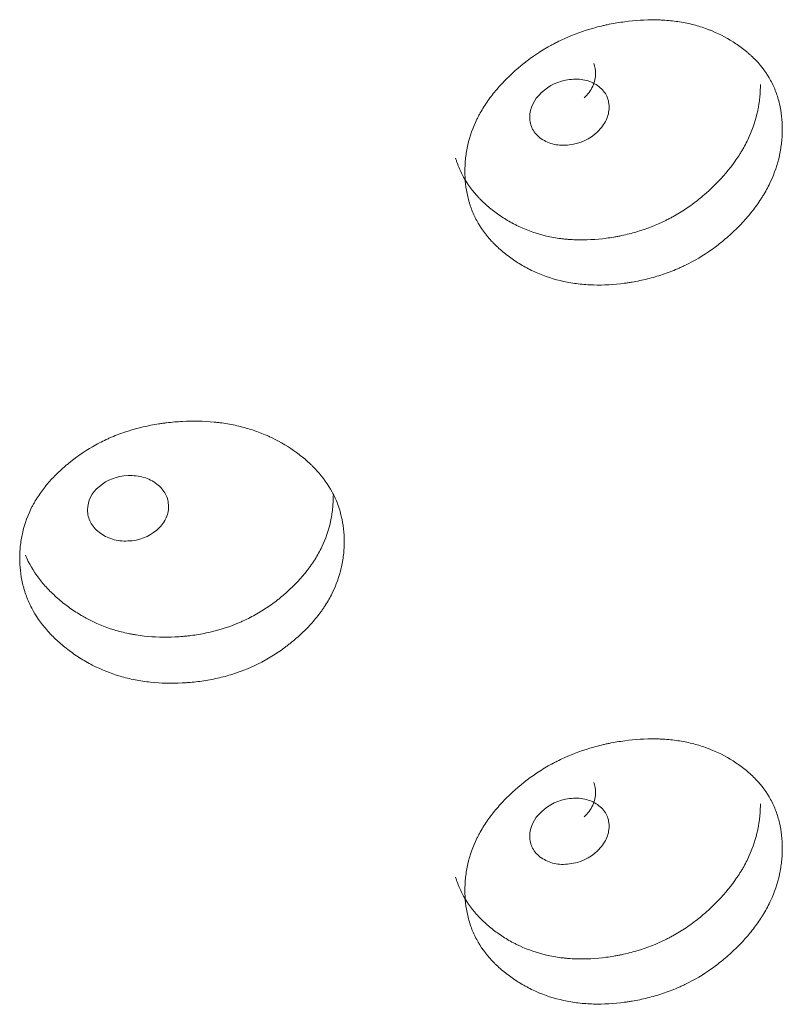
# Model space of a CAD drawing. Header units: millimetres. Extents: x 4 to 1188, y 1 to 840.
# Tile 189 of 210: x 1118.34 to 1121.06, y 293.1 to 296.61. Entities that reach past the tile are written whole.
import ezdxf

# ---------------------------------------------------------------- set-up
doc = ezdxf.new("R2010")
doc.units = ezdxf.units.MM
doc.layers.add('1', color=7, linetype='Continuous')

msp = doc.modelspace()

# ---------------------------------------------------------------- linework, layer by layer
at = {"layer": '1', "color": 154, "linetype": 'Continuous', "lineweight": 13}
for points, knots in [([(1121.0558, 296.2223), (1121.0558, 296.2204), (1121.0558, 296.2184), (1121.0558, 296.2145), (1121.0557, 296.2087), (1121.0552, 296.195), (1121.0536, 296.1753), (1121.0515, 296.1595), (1121.0496, 296.1476), (1121.0489, 296.1437), (1121.0474, 296.1358), (1121.0466, 296.1318), (1121.0388, 296.0964), (1121.0283, 296.0654), (1121.007, 296.0196), (1120.999, 296.0044), (1120.9878, 295.9857), (1120.9855, 295.982), (1120.9808, 295.9745), (1120.9736, 295.9634), (1120.966, 295.9526), (1120.9502, 295.9311), (1120.939, 295.9173), (1120.9212, 295.897), (1120.9151, 295.8903), (1120.9026, 295.8771), (1120.8962, 295.8706), (1120.8831, 295.8578), (1120.8764, 295.8515), (1120.8661, 295.8421), (1120.8626, 295.839), (1120.8556, 295.8329), (1120.8521, 295.8299), (1120.8343, 295.815), (1120.8197, 295.8036), (1120.7742, 295.7713), (1120.742, 295.7521), (1120.7034, 295.7334), (1120.699, 295.7314), (1120.6904, 295.7275), (1120.6774, 295.7217), (1120.6642, 295.7164), (1120.6378, 295.7063), (1120.62, 295.7004), (1120.5841, 295.6899), (1120.5659, 295.6854), (1120.5385, 295.6797), (1120.5293, 295.678), (1120.5154, 295.6756), (1120.5107, 295.6749), (1120.5015, 295.6735), (1120.4968, 295.6728), (1120.4552, 295.6673), (1120.4185, 295.6651), (1120.3641, 295.6666), (1120.3461, 295.6679), (1120.3102, 295.6721), (1120.2927, 295.675), (1120.2416, 295.6862), (1120.2011, 295.6995), (1120.1632, 295.7174), (1120.1483, 295.7249), (1120.1409, 295.7289), (1120.1192, 295.7412), (1120.1054, 295.7499), (1120.0789, 295.7685), (1120.0662, 295.7784), (1120.048, 295.794), (1120.0392, 295.802), (1120.0307, 295.8104), (1120.0251, 295.816), (1120.0224, 295.8189), (1119.9982, 295.8449), (1119.9802, 295.8698), (1119.9586, 295.9099), (1119.9507, 295.9271), (1119.9443, 295.9451), (1119.9418, 295.9523), (1119.9407, 295.956), (1119.9373, 295.967), (1119.9354, 295.9744), (1119.9267, 296.0115), (1119.9229, 296.0494), (1119.924, 296.0882), (1119.9249, 296.1038), (1119.9255, 296.1117), (1119.9281, 296.1351), (1119.9308, 296.1506), (1119.9413, 296.1969), (1119.952, 296.2274), (1119.9686, 296.2614), (1119.9705, 296.2651), (1119.9744, 296.2726), (1119.9804, 296.2837), (1119.9869, 296.2947), (1120.0005, 296.3162), (1120.0104, 296.3302), (1120.0317, 296.3576), (1120.0431, 296.3709), (1120.0612, 296.3904), (1120.0674, 296.3968), (1120.077, 296.4064), (1120.0803, 296.4095), (1120.0868, 296.4158), (1120.0901, 296.4189), (1120.1202, 296.4466), (1120.1488, 296.4693), (1120.1949, 296.5003), (1120.2109, 296.51), (1120.2315, 296.5216), (1120.2357, 296.5238), (1120.244, 296.5283), (1120.2482, 296.5305), (1120.2608, 296.5368), (1120.2693, 296.5409), (1120.312, 296.5604), (1120.3472, 296.5731), (1120.3924, 296.5857), (1120.4061, 296.5892), (1120.4199, 296.5924), (1120.4291, 296.5944), (1120.4338, 296.5954), (1120.4569, 296.6001), (1120.4753, 296.6031), (1120.5305, 296.6104), (1120.5671, 296.6129), (1120.6081, 296.6123), (1120.6126, 296.6121), (1120.6217, 296.6118), (1120.6352, 296.6112), (1120.6662, 296.6087), (1120.7092, 296.6024), (1120.7503, 296.5922), (1120.7782, 296.5831), (1120.79, 296.5787), (1120.7978, 296.5757), (1120.8016, 296.5742), (1120.8361, 296.5599), (1120.8642, 296.5446), (1120.9034, 296.5184), (1120.9159, 296.5091), (1120.9309, 296.4967), (1120.9338, 296.4941), (1120.9396, 296.4891), (1120.9482, 296.4813), (1120.9563, 296.4733), (1120.9824, 296.446), (1121.0001, 296.4221), (1121.0179, 296.3894), (1121.0212, 296.3827), (1121.0274, 296.3691), (1121.0303, 296.3622), (1121.0382, 296.3413), (1121.0425, 296.327), (1121.0526, 296.2835), (1121.0558, 296.2534), (1121.0558, 296.2223)], [0, 0, 0, 0, 0.001953, 0.001953, 0.003906, 0.007812, 0.015625, 0.023437, 0.023437, 0.027344, 0.027344, 0.03125, 0.03125, 0.0625, 0.0625, 0.078125, 0.078125, 0.082031, 0.082031, 0.085937, 0.09375, 0.09375, 0.109375, 0.109375, 0.117187, 0.117187, 0.125, 0.125, 0.132812, 0.132812, 0.136719, 0.136719, 0.140625, 0.140625, 0.15625, 0.15625, 0.1875, 0.1875, 0.191406, 0.191406, 0.195313, 0.203125, 0.203125, 0.21875, 0.21875, 0.234375, 0.234375, 0.242188, 0.242188, 0.246094, 0.246094, 0.25, 0.25, 0.28125, 0.28125, 0.296875, 0.296875, 0.3125, 0.3125, 0.34375, 0.351563, 0.351563, 0.359375, 0.359375, 0.375, 0.375, 0.390625, 0.390625, 0.398438, 0.402344, 0.402344, 0.40625, 0.40625, 0.4375, 0.4375, 0.453125, 0.457031, 0.457031, 0.460937, 0.460937, 0.46875, 0.46875, 0.5, 0.507812, 0.507812, 0.515625, 0.515625, 0.53125, 0.53125, 0.5625, 0.5625, 0.566406, 0.566406, 0.570312, 0.578125, 0.578125, 0.59375, 0.59375, 0.609375, 0.609375, 0.617187, 0.617187, 0.621094, 0.621094, 0.625, 0.625, 0.65625, 0.65625, 0.671875, 0.671875, 0.675781, 0.675781, 0.679687, 0.679687, 0.6875, 0.6875, 0.71875, 0.71875, 0.726562, 0.730469, 0.730469, 0.734375, 0.734375, 0.75, 0.75, 0.78125, 0.78125, 0.785156, 0.785156, 0.789062, 0.796875, 0.8125, 0.828125, 0.835937, 0.839844, 0.839844, 0.84375, 0.84375, 0.875, 0.875, 0.890625, 0.890625, 0.894531, 0.894531, 0.898437, 0.90625, 0.90625, 0.9375, 0.9375, 0.945312, 0.945312, 0.953125, 0.953125, 0.96875, 0.96875, 1, 1, 1, 1]), ([(1120.3493, 296.3336), (1120.3622, 296.3462), (1120.3834, 296.3745), (1120.3923, 296.4185), (1120.3877, 296.4454), (1120.3834, 296.4564)], [0, 0, 0, 0, 0.358026, 0.714879, 1, 1, 1, 1]), ([(1120.1551, 296.2654), (1120.155, 296.2493), (1120.1584, 296.2349), (1120.1722, 296.2091), (1120.1824, 296.1979), (1120.2103, 296.1783), (1120.2257, 296.1716), (1120.2591, 296.1642), (1120.2769, 296.1635), (1120.3358, 296.1709), (1120.3691, 296.1865), (1120.4105, 296.2262), (1120.4208, 296.2402), (1120.4311, 296.2621), (1120.4337, 296.2696), (1120.4371, 296.2849), (1120.438, 296.2926), (1120.4379, 296.3169), (1120.4345, 296.3314), (1120.4242, 296.3507), (1120.4199, 296.3566), (1120.4097, 296.3678), (1120.4038, 296.3728), (1120.3829, 296.3873), (1120.3676, 296.3939), (1120.3343, 296.4011), (1120.3164, 296.4017), (1120.2575, 296.3942), (1120.2239, 296.3786), (1120.1691, 296.3267), (1120.1553, 296.2974), (1120.1551, 296.2654)], [0, 0, 0, 0, 0.0625, 0.0625, 0.125, 0.125, 0.1875, 0.1875, 0.25, 0.25, 0.375, 0.375, 0.4375, 0.4375, 0.46875, 0.46875, 0.5, 0.5, 0.5625, 0.5625, 0.59375, 0.59375, 0.625, 0.625, 0.6875, 0.6875, 0.75, 0.75, 0.875, 0.875, 1, 1, 1, 1]), ([(1120.9777, 296.381), (1120.9777, 296.3791), (1120.9777, 296.3771), (1120.9777, 296.3733), (1120.9776, 296.3675), (1120.9771, 296.354), (1120.9756, 296.3346), (1120.9736, 296.319), (1120.9718, 296.3073), (1120.9711, 296.3034), (1120.9697, 296.2956), (1120.9689, 296.2917), (1120.9615, 296.2567), (1120.9515, 296.226), (1120.9312, 296.1806), (1120.9235, 296.1656), (1120.9128, 296.147), (1120.9106, 296.1433), (1120.9061, 296.1359), (1120.8992, 296.1249), (1120.8918, 296.1141), (1120.8665, 296.0785), (1120.8435, 296.0516), (1120.8117, 296.0195), (1120.8052, 296.0132), (1120.7952, 296.0038), (1120.7918, 296.0007), (1120.785, 295.9946), (1120.7816, 295.9916), (1120.7643, 295.9766), (1120.7357, 295.9538), (1120.6975, 295.9281), (1120.6693, 295.9117), (1120.6569, 295.9051), (1120.6486, 295.9007), (1120.6444, 295.8986), (1120.6065, 295.8798), (1120.5719, 295.8664), (1120.5187, 295.8506), (1120.4963, 295.845), (1120.4735, 295.8404), (1120.4644, 295.8387), (1120.4599, 295.8378), (1120.4461, 295.8355), (1120.437, 295.8341), (1120.3914, 295.8281), (1120.3552, 295.8261), (1120.3104, 295.8276), (1120.3014, 295.8281), (1120.2881, 295.8292), (1120.2836, 295.8296), (1120.2747, 295.8305), (1120.2527, 295.8331), (1120.2313, 295.8369), (1120.1812, 295.8485), (1120.1456, 295.8609), (1120.1119, 295.877), (1120.1045, 295.8807), (1120.1008, 295.8826), (1120.0899, 295.8884), (1120.0827, 295.8924), (1120.0617, 295.9048), (1120.0484, 295.9137), (1120.0227, 295.9325), (1120.0103, 295.9424), (1119.9928, 295.9582), (1119.9871, 295.9636), (1119.9788, 295.9719), (1119.9761, 295.9747), (1119.9707, 295.9804), (1119.9681, 295.9833), (1119.9449, 296.0093), (1119.9277, 296.0342), (1119.9071, 296.074), (1119.8996, 296.0912), (1119.8935, 296.109), (1119.8917, 296.1145), (1119.891, 296.1164), (1119.8904, 296.1184)], [0, 0, 0, 0, 0.004254, 0.004254, 0.008508, 0.017016, 0.034032, 0.051048, 0.051048, 0.059556, 0.059556, 0.068064, 0.068064, 0.136129, 0.136129, 0.170161, 0.170161, 0.178669, 0.178669, 0.187177, 0.204193, 0.204193, 0.272257, 0.272257, 0.289273, 0.289273, 0.297781, 0.297781, 0.306289, 0.306289, 0.340321, 0.374353, 0.391369, 0.399877, 0.399877, 0.408386, 0.408386, 0.47645, 0.47645, 0.510482, 0.51899, 0.51899, 0.527498, 0.527498, 0.544514, 0.544514, 0.612578, 0.612578, 0.629594, 0.629594, 0.638102, 0.638102, 0.64661, 0.680643, 0.680643, 0.748707, 0.757215, 0.757215, 0.765723, 0.765723, 0.782739, 0.782739, 0.816771, 0.816771, 0.850803, 0.850803, 0.867819, 0.867819, 0.876327, 0.876327, 0.884835, 0.884835, 0.9529, 0.9529, 0.986932, 0.99544, 0.99544, 1, 1, 1, 1]), ([(1119.4932, 294.7498), (1119.4932, 294.7478), (1119.4932, 294.7459), (1119.4932, 294.742), (1119.4931, 294.7361), (1119.4925, 294.7225), (1119.491, 294.703), (1119.4888, 294.6873), (1119.4868, 294.6756), (1119.4861, 294.6717), (1119.4845, 294.6639), (1119.4837, 294.66), (1119.4757, 294.6252), (1119.4649, 294.5951), (1119.443, 294.551), (1119.4347, 294.5366), (1119.4232, 294.5187), (1119.4208, 294.5152), (1119.416, 294.5081), (1119.4086, 294.4976), (1119.4008, 294.4874), (1119.3845, 294.4672), (1119.373, 294.4543), (1119.3547, 294.4355), (1119.3484, 294.4293), (1119.3356, 294.4171), (1119.329, 294.4112), (1119.3155, 294.3994), (1119.3086, 294.3936), (1119.2981, 294.3851), (1119.2945, 294.3823), (1119.2873, 294.3768), (1119.2837, 294.3741), (1119.2655, 294.3606), (1119.2504, 294.3504), (1119.2037, 294.3218), (1119.1707, 294.3053), (1119.1311, 294.2898), (1119.1267, 294.2881), (1119.1178, 294.2849), (1119.1044, 294.2802), (1119.091, 294.2759), (1119.0639, 294.268), (1119.0457, 294.2635), (1119.0089, 294.256), (1118.9903, 294.253), (1118.9622, 294.2495), (1118.9528, 294.2485), (1118.9386, 294.2473), (1118.9339, 294.247), (1118.9244, 294.2463), (1118.9197, 294.2461), (1118.8771, 294.244), (1118.8396, 294.2448), (1118.7841, 294.2507), (1118.7657, 294.2534), (1118.7291, 294.2606), (1118.7113, 294.265), (1118.6591, 294.2803), (1118.6179, 294.2969), (1118.5793, 294.3179), (1118.5641, 294.3266), (1118.5566, 294.3312), (1118.5345, 294.3452), (1118.5205, 294.3551), (1118.4935, 294.3759), (1118.4806, 294.3868), (1118.4621, 294.4038), (1118.4531, 294.4126), (1118.4445, 294.4216), (1118.4389, 294.4277), (1118.4361, 294.4308), (1118.4115, 294.4589), (1118.3932, 294.4852), (1118.3713, 294.527), (1118.3633, 294.5449), (1118.3568, 294.5634), (1118.3543, 294.5708), (1118.3531, 294.5746), (1118.3497, 294.5859), (1118.3477, 294.5934), (1118.3389, 294.6312), (1118.335, 294.6695), (1118.3361, 294.7082), (1118.337, 294.7237), (1118.3377, 294.7315), (1118.3404, 294.7547), (1118.343, 294.77), (1118.3538, 294.8155), (1118.3646, 294.8451), (1118.3814, 294.8777), (1118.3834, 294.8813), (1118.3873, 294.8885), (1118.3935, 294.8991), (1118.4001, 294.9095), (1118.4139, 294.93), (1118.4239, 294.9432), (1118.4455, 294.9688), (1118.4571, 294.9812), (1118.4755, 294.9992), (1118.4819, 295.0051), (1118.4916, 295.0139), (1118.4949, 295.0168), (1118.5016, 295.0225), (1118.5049, 295.0253), (1118.5355, 295.0505), (1118.5646, 295.071), (1118.6116, 295.0981), (1118.6278, 295.1066), (1118.6489, 295.1165), (1118.6531, 295.1184), (1118.6616, 295.1222), (1118.6659, 295.124), (1118.6787, 295.1293), (1118.6874, 295.1327), (1118.7309, 295.1487), (1118.7668, 295.1585), (1118.813, 295.1674), (1118.827, 295.1699), (1118.8411, 295.1719), (1118.8505, 295.1732), (1118.8552, 295.1738), (1118.8788, 295.1766), (1118.8976, 295.1781), (1118.954, 295.1809), (1118.9915, 295.1804), (1119.0335, 295.1764), (1119.0381, 295.1759), (1119.0474, 295.1748), (1119.0612, 295.1731), (1119.093, 295.1681), (1119.137, 295.1582), (1119.1793, 295.1447), (1119.2079, 295.1333), (1119.2199, 295.1279), (1119.2279, 295.1243), (1119.2319, 295.1224), (1119.2672, 295.1053), (1119.2961, 295.0877), (1119.3364, 295.0583), (1119.3493, 295.048), (1119.3647, 295.0344), (1119.3677, 295.0316), (1119.3737, 295.026), (1119.3825, 295.0176), (1119.3908, 295.0089), (1119.4176, 294.9795), (1119.4358, 294.9541), (1119.4541, 294.92), (1119.4576, 294.913), (1119.464, 294.8988), (1119.467, 294.8917), (1119.4751, 294.8702), (1119.4795, 294.8556), (1119.4899, 294.8112), (1119.4932, 294.7808), (1119.4932, 294.7498)], [0, 0, 0, 0, 0.001953, 0.001953, 0.003906, 0.007812, 0.015625, 0.023437, 0.023437, 0.027344, 0.027344, 0.03125, 0.03125, 0.0625, 0.0625, 0.078125, 0.078125, 0.082031, 0.082031, 0.085937, 0.09375, 0.09375, 0.109375, 0.109375, 0.117187, 0.117187, 0.125, 0.125, 0.132812, 0.132812, 0.136719, 0.136719, 0.140625, 0.140625, 0.15625, 0.15625, 0.1875, 0.1875, 0.191406, 0.191406, 0.195312, 0.203125, 0.203125, 0.21875, 0.21875, 0.234375, 0.234375, 0.242187, 0.242187, 0.246094, 0.246094, 0.25, 0.25, 0.28125, 0.28125, 0.296875, 0.296875, 0.3125, 0.3125, 0.34375, 0.351562, 0.351562, 0.359375, 0.359375, 0.375, 0.375, 0.390625, 0.390625, 0.398437, 0.402344, 0.402344, 0.40625, 0.40625, 0.4375, 0.4375, 0.453125, 0.457031, 0.457031, 0.460937, 0.460937, 0.46875, 0.46875, 0.5, 0.507812, 0.507812, 0.515625, 0.515625, 0.53125, 0.53125, 0.5625, 0.5625, 0.566406, 0.566406, 0.570312, 0.578125, 0.578125, 0.59375, 0.59375, 0.609375, 0.609375, 0.617187, 0.617187, 0.621094, 0.621094, 0.625, 0.625, 0.65625, 0.65625, 0.671875, 0.671875, 0.675781, 0.675781, 0.679687, 0.679687, 0.6875, 0.6875, 0.71875, 0.71875, 0.726562, 0.730469, 0.730469, 0.734375, 0.734375, 0.75, 0.75, 0.78125, 0.78125, 0.785156, 0.785156, 0.789062, 0.796875, 0.8125, 0.828125, 0.835937, 0.839844, 0.839844, 0.84375, 0.84375, 0.875, 0.875, 0.890625, 0.890625, 0.894531, 0.894531, 0.898437, 0.90625, 0.90625, 0.9375, 0.9375, 0.945312, 0.945312, 0.953125, 0.953125, 0.96875, 0.96875, 1, 1, 1, 1]), ([(1118.5779, 294.8637), (1118.5778, 294.8477), (1118.5812, 294.8329), (1118.5952, 294.806), (1118.6056, 294.794), (1118.6341, 294.772), (1118.6497, 294.764), (1118.6838, 294.7538), (1118.702, 294.7517), (1118.7621, 294.7541), (1118.7961, 294.767), (1118.8385, 294.8032), (1118.849, 294.8163), (1118.8596, 294.8374), (1118.8622, 294.8447), (1118.8657, 294.8597), (1118.8666, 294.8673), (1118.8665, 294.8917), (1118.863, 294.9064), (1118.8525, 294.9265), (1118.8481, 294.9329), (1118.8376, 294.9449), (1118.8317, 294.9504), (1118.8103, 294.9666), (1118.7947, 294.9745), (1118.7606, 294.9845), (1118.7424, 294.9865), (1118.6822, 294.984), (1118.648, 294.9711), (1118.5921, 294.9238), (1118.578, 294.8957), (1118.5779, 294.8637)], [0, 0, 0, 0, 0.0625, 0.0625, 0.125, 0.125, 0.1875, 0.1875, 0.25, 0.25, 0.375, 0.375, 0.4375, 0.4375, 0.46875, 0.46875, 0.5, 0.5, 0.5625, 0.5625, 0.59375, 0.59375, 0.625, 0.625, 0.6875, 0.6875, 0.75, 0.75, 0.875, 0.875, 1, 1, 1, 1]), ([(1119.4542, 294.9132), (1119.4542, 294.9112), (1119.4542, 294.9093), (1119.4541, 294.9055), (1119.454, 294.8997), (1119.4535, 294.8862), (1119.452, 294.867), (1119.45, 294.8515), (1119.4481, 294.84), (1119.4474, 294.8361), (1119.4459, 294.8284), (1119.4451, 294.8246), (1119.4375, 294.7902), (1119.4272, 294.7603), (1119.4063, 294.7166), (1119.3984, 294.7023), (1119.3874, 294.6845), (1119.3851, 294.681), (1119.3804, 294.674), (1119.3733, 294.6635), (1119.3658, 294.6533), (1119.3398, 294.6198), (1119.3161, 294.5948), (1119.2834, 294.5653), (1119.2767, 294.5595), (1119.2664, 294.551), (1119.263, 294.5482), (1119.256, 294.5426), (1119.2525, 294.5398), (1119.2347, 294.5263), (1119.2053, 294.5058), (1119.1661, 294.4832), (1119.1372, 294.4692), (1119.1245, 294.4636), (1119.116, 294.4599), (1119.1117, 294.4581), (1119.0728, 294.4424), (1119.0374, 294.4318), (1118.9829, 294.4204), (1118.96, 294.4166), (1118.9367, 294.4139), (1118.9274, 294.4129), (1118.9227, 294.4124), (1118.9087, 294.4112), (1118.8993, 294.4106), (1118.8527, 294.4083), (1118.8158, 294.4092), (1118.77, 294.4144), (1118.7609, 294.4156), (1118.7472, 294.4178), (1118.7427, 294.4186), (1118.7336, 294.4202), (1118.7111, 294.4246), (1118.6893, 294.4302), (1118.6383, 294.4459), (1118.602, 294.4611), (1118.5677, 294.48), (1118.5602, 294.4843), (1118.5564, 294.4865), (1118.5453, 294.4932), (1118.538, 294.4978), (1118.5166, 294.5119), (1118.503, 294.5219), (1118.4769, 294.5428), (1118.4644, 294.5538), (1118.4465, 294.5709), (1118.4407, 294.5768), (1118.4323, 294.5858), (1118.4295, 294.5888), (1118.4241, 294.5949), (1118.4214, 294.598), (1118.3979, 294.6259), (1118.3804, 294.6522), (1118.3628, 294.6871), (1118.3594, 294.6945), (1118.3562, 294.7019)], [0, 0, 0, 0, 0.004383, 0.004383, 0.008765, 0.01753, 0.035061, 0.052591, 0.052591, 0.061356, 0.061356, 0.070121, 0.070121, 0.140243, 0.140243, 0.175303, 0.175303, 0.184068, 0.184068, 0.192834, 0.210364, 0.210364, 0.280485, 0.280485, 0.298016, 0.298016, 0.306781, 0.306781, 0.315546, 0.315546, 0.350607, 0.385667, 0.403198, 0.411963, 0.411963, 0.420728, 0.420728, 0.490849, 0.490849, 0.52591, 0.534675, 0.534675, 0.54344, 0.54344, 0.56097, 0.56097, 0.631092, 0.631092, 0.648622, 0.648622, 0.657387, 0.657387, 0.666152, 0.701213, 0.701213, 0.771334, 0.7801, 0.7801, 0.788865, 0.788865, 0.806395, 0.806395, 0.841456, 0.841456, 0.876516, 0.876516, 0.894047, 0.894047, 0.902812, 0.902812, 0.911577, 0.911577, 0.981698, 0.981698, 1, 1, 1, 1]), ([(1121.0558, 293.6562), (1121.0558, 293.6542), (1121.0558, 293.6523), (1121.0558, 293.6484), (1121.0557, 293.6425), (1121.0552, 293.6288), (1121.0536, 293.6092), (1121.0515, 293.5934), (1121.0496, 293.5815), (1121.0489, 293.5775), (1121.0474, 293.5696), (1121.0466, 293.5657), (1121.0388, 293.5302), (1121.0283, 293.4992), (1121.007, 293.4534), (1120.999, 293.4383), (1120.9878, 293.4196), (1120.9855, 293.4158), (1120.9808, 293.4084), (1120.9736, 293.3973), (1120.966, 293.3864), (1120.9502, 293.365), (1120.939, 293.3511), (1120.9212, 293.3308), (1120.9151, 293.3242), (1120.9026, 293.311), (1120.8962, 293.3045), (1120.8831, 293.2917), (1120.8764, 293.2854), (1120.8661, 293.276), (1120.8626, 293.2729), (1120.8556, 293.2668), (1120.8521, 293.2638), (1120.8343, 293.2489), (1120.8197, 293.2375), (1120.7742, 293.2052), (1120.742, 293.186), (1120.7034, 293.1673), (1120.699, 293.1653), (1120.6904, 293.1613), (1120.6774, 293.1556), (1120.6642, 293.1502), (1120.6378, 293.1402), (1120.62, 293.1342), (1120.5841, 293.1238), (1120.5659, 293.1193), (1120.5385, 293.1136), (1120.5293, 293.1118), (1120.5154, 293.1095), (1120.5107, 293.1087), (1120.5015, 293.1073), (1120.4968, 293.1067), (1120.4552, 293.1012), (1120.4185, 293.099), (1120.3641, 293.1005), (1120.3461, 293.1017), (1120.3102, 293.106), (1120.2927, 293.1089), (1120.2416, 293.1201), (1120.2011, 293.1333), (1120.1632, 293.1513), (1120.1483, 293.1588), (1120.1409, 293.1627), (1120.1192, 293.175), (1120.1054, 293.1838), (1120.0789, 293.2024), (1120.0662, 293.2122), (1120.048, 293.2278), (1120.0392, 293.2359), (1120.0307, 293.2442), (1120.0251, 293.2499), (1120.0224, 293.2527), (1119.9982, 293.2788), (1119.9802, 293.3037), (1119.9586, 293.3438), (1119.9507, 293.361), (1119.9443, 293.3789), (1119.9418, 293.3862), (1119.9407, 293.3898), (1119.9373, 293.4008), (1119.9354, 293.4082), (1119.9267, 293.4453), (1119.9229, 293.4833), (1119.924, 293.5221), (1119.9249, 293.5377), (1119.9255, 293.5455), (1119.9281, 293.5689), (1119.9308, 293.5845), (1119.9413, 293.6308), (1119.952, 293.6613), (1119.9686, 293.6952), (1119.9705, 293.699), (1119.9744, 293.7065), (1119.9804, 293.7176), (1119.9869, 293.7285), (1120.0005, 293.7501), (1120.0104, 293.7641), (1120.0317, 293.7914), (1120.0431, 293.8048), (1120.0612, 293.8243), (1120.0674, 293.8307), (1120.077, 293.8402), (1120.0803, 293.8434), (1120.0868, 293.8497), (1120.0901, 293.8528), (1120.1202, 293.8804), (1120.1488, 293.9032), (1120.1949, 293.9341), (1120.2109, 293.9439), (1120.2315, 293.9555), (1120.2357, 293.9577), (1120.244, 293.9622), (1120.2482, 293.9643), (1120.2608, 293.9707), (1120.2693, 293.9748), (1120.312, 293.9942), (1120.3472, 294.0069), (1120.3924, 294.0195), (1120.4061, 294.0231), (1120.4199, 294.0263), (1120.4291, 294.0283), (1120.4338, 294.0293), (1120.4569, 294.0339), (1120.4753, 294.037), (1120.5305, 294.0443), (1120.5671, 294.0467), (1120.6081, 294.0461), (1120.6126, 294.046), (1120.6217, 294.0457), (1120.6352, 294.045), (1120.6662, 294.0426), (1120.7092, 294.0362), (1120.7503, 294.0261), (1120.7782, 294.0169), (1120.79, 294.0126), (1120.7978, 294.0096), (1120.8016, 294.008), (1120.8361, 293.9938), (1120.8642, 293.9785), (1120.9034, 293.9522), (1120.9159, 293.9429), (1120.9309, 293.9305), (1120.9338, 293.928), (1120.9396, 293.9229), (1120.9482, 293.9152), (1120.9563, 293.9072), (1120.9824, 293.8799), (1121.0001, 293.856), (1121.0179, 293.8233), (1121.0212, 293.8166), (1121.0274, 293.8029), (1121.0303, 293.796), (1121.0382, 293.7751), (1121.0425, 293.7609), (1121.0526, 293.7174), (1121.0558, 293.6873), (1121.0558, 293.6562)], [0, 0, 0, 0, 0.001953, 0.001953, 0.003906, 0.007812, 0.015625, 0.023437, 0.023437, 0.027344, 0.027344, 0.03125, 0.03125, 0.0625, 0.0625, 0.078125, 0.078125, 0.082031, 0.082031, 0.085937, 0.09375, 0.09375, 0.109375, 0.109375, 0.117187, 0.117187, 0.125, 0.125, 0.132812, 0.132812, 0.136719, 0.136719, 0.140625, 0.140625, 0.15625, 0.15625, 0.1875, 0.1875, 0.191406, 0.191406, 0.195312, 0.203125, 0.203125, 0.21875, 0.21875, 0.234375, 0.234375, 0.242187, 0.242187, 0.246094, 0.246094, 0.25, 0.25, 0.28125, 0.28125, 0.296875, 0.296875, 0.3125, 0.3125, 0.34375, 0.351563, 0.351563, 0.359375, 0.359375, 0.375, 0.375, 0.390625, 0.390625, 0.398438, 0.402344, 0.402344, 0.40625, 0.40625, 0.4375, 0.4375, 0.453125, 0.457031, 0.457031, 0.460938, 0.460938, 0.46875, 0.46875, 0.5, 0.507813, 0.507813, 0.515625, 0.515625, 0.53125, 0.53125, 0.5625, 0.5625, 0.566406, 0.566406, 0.570313, 0.578125, 0.578125, 0.59375, 0.59375, 0.609375, 0.609375, 0.617188, 0.617188, 0.621094, 0.621094, 0.625, 0.625, 0.65625, 0.65625, 0.671875, 0.671875, 0.675781, 0.675781, 0.679688, 0.679688, 0.6875, 0.6875, 0.71875, 0.71875, 0.726563, 0.730469, 0.730469, 0.734375, 0.734375, 0.75, 0.75, 0.78125, 0.78125, 0.785156, 0.785156, 0.789063, 0.796875, 0.8125, 0.828125, 0.835938, 0.839844, 0.839844, 0.84375, 0.84375, 0.875, 0.875, 0.890625, 0.890625, 0.894531, 0.894531, 0.898438, 0.90625, 0.90625, 0.9375, 0.9375, 0.945313, 0.945313, 0.953125, 0.953125, 0.96875, 0.96875, 1, 1, 1, 1]), ([(1120.3493, 293.7675), (1120.3622, 293.7801), (1120.3834, 293.8084), (1120.3923, 293.8524), (1120.3877, 293.8793), (1120.3834, 293.8903)], [0, 0, 0, 0, 0.358026, 0.714879, 1, 1, 1, 1]), ([(1120.1551, 293.6992), (1120.155, 293.6832), (1120.1584, 293.6687), (1120.1722, 293.643), (1120.1824, 293.6318), (1120.2103, 293.6122), (1120.2257, 293.6054), (1120.2591, 293.598), (1120.2769, 293.5974), (1120.3358, 293.6048), (1120.3691, 293.6204), (1120.4105, 293.6601), (1120.4208, 293.674), (1120.4311, 293.696), (1120.4337, 293.7035), (1120.4371, 293.7188), (1120.438, 293.7265), (1120.4379, 293.7508), (1120.4345, 293.7653), (1120.4242, 293.7845), (1120.4199, 293.7905), (1120.4097, 293.8016), (1120.4038, 293.8067), (1120.3829, 293.8212), (1120.3676, 293.8278), (1120.3343, 293.8349), (1120.3164, 293.8355), (1120.2575, 293.8281), (1120.2239, 293.8124), (1120.1691, 293.7605), (1120.1553, 293.7313), (1120.1551, 293.6992)], [0, 0, 0, 0, 0.0625, 0.0625, 0.125, 0.125, 0.1875, 0.1875, 0.25, 0.25, 0.375, 0.375, 0.4375, 0.4375, 0.46875, 0.46875, 0.5, 0.5, 0.5625, 0.5625, 0.59375, 0.59375, 0.625, 0.625, 0.6875, 0.6875, 0.75, 0.75, 0.875, 0.875, 1, 1, 1, 1]), ([(1120.9777, 293.8148), (1120.9777, 293.8129), (1120.9777, 293.811), (1120.9777, 293.8072), (1120.9776, 293.8014), (1120.9771, 293.7879), (1120.9756, 293.7685), (1120.9736, 293.7529), (1120.9718, 293.7412), (1120.9711, 293.7372), (1120.9697, 293.7294), (1120.9689, 293.7255), (1120.9615, 293.6905), (1120.9515, 293.6598), (1120.9312, 293.6145), (1120.9235, 293.5995), (1120.9128, 293.5809), (1120.9106, 293.5772), (1120.9061, 293.5698), (1120.8992, 293.5588), (1120.8918, 293.548), (1120.8665, 293.5124), (1120.8435, 293.4854), (1120.8117, 293.4534), (1120.8052, 293.4471), (1120.7952, 293.4377), (1120.7918, 293.4346), (1120.785, 293.4285), (1120.7816, 293.4255), (1120.7643, 293.4105), (1120.7357, 293.3876), (1120.6975, 293.362), (1120.6693, 293.3456), (1120.6569, 293.3389), (1120.6486, 293.3346), (1120.6444, 293.3324), (1120.6065, 293.3137), (1120.5719, 293.3002), (1120.5187, 293.2845), (1120.4963, 293.2788), (1120.4735, 293.2743), (1120.4644, 293.2725), (1120.4599, 293.2717), (1120.4461, 293.2694), (1120.437, 293.268), (1120.3914, 293.262), (1120.3552, 293.26), (1120.3104, 293.2614), (1120.3014, 293.2619), (1120.2881, 293.263), (1120.2836, 293.2634), (1120.2747, 293.2644), (1120.2527, 293.2669), (1120.2313, 293.2708), (1120.1812, 293.2824), (1120.1456, 293.2947), (1120.1119, 293.3109), (1120.1045, 293.3145), (1120.1008, 293.3164), (1120.0899, 293.3222), (1120.0827, 293.3262), (1120.0617, 293.3387), (1120.0484, 293.3476), (1120.0227, 293.3664), (1120.0103, 293.3763), (1119.9928, 293.3921), (1119.9871, 293.3975), (1119.9788, 293.4058), (1119.9761, 293.4086), (1119.9707, 293.4143), (1119.9681, 293.4171), (1119.9449, 293.4432), (1119.9277, 293.468), (1119.9071, 293.5079), (1119.8996, 293.525), (1119.8935, 293.5429), (1119.8917, 293.5484), (1119.891, 293.5503), (1119.8904, 293.5523)], [0, 0, 0, 0, 0.004254, 0.004254, 0.008508, 0.017016, 0.034032, 0.051048, 0.051048, 0.059556, 0.059556, 0.068064, 0.068064, 0.136129, 0.136129, 0.170161, 0.170161, 0.178669, 0.178669, 0.187177, 0.204193, 0.204193, 0.272257, 0.272257, 0.289273, 0.289273, 0.297781, 0.297781, 0.306289, 0.306289, 0.340321, 0.374353, 0.391369, 0.399877, 0.399877, 0.408386, 0.408386, 0.47645, 0.47645, 0.510482, 0.51899, 0.51899, 0.527498, 0.527498, 0.544514, 0.544514, 0.612578, 0.612578, 0.629594, 0.629594, 0.638102, 0.638102, 0.64661, 0.680643, 0.680643, 0.748707, 0.757215, 0.757215, 0.765723, 0.765723, 0.782739, 0.782739, 0.816771, 0.816771, 0.850803, 0.850803, 0.867819, 0.867819, 0.876327, 0.876327, 0.884835, 0.884835, 0.9529, 0.9529, 0.986932, 0.99544, 0.99544, 1, 1, 1, 1])]:
    msp.add_open_spline(points, degree=3, knots=knots, dxfattribs=at)

doc.saveas('drawing.dxf')
